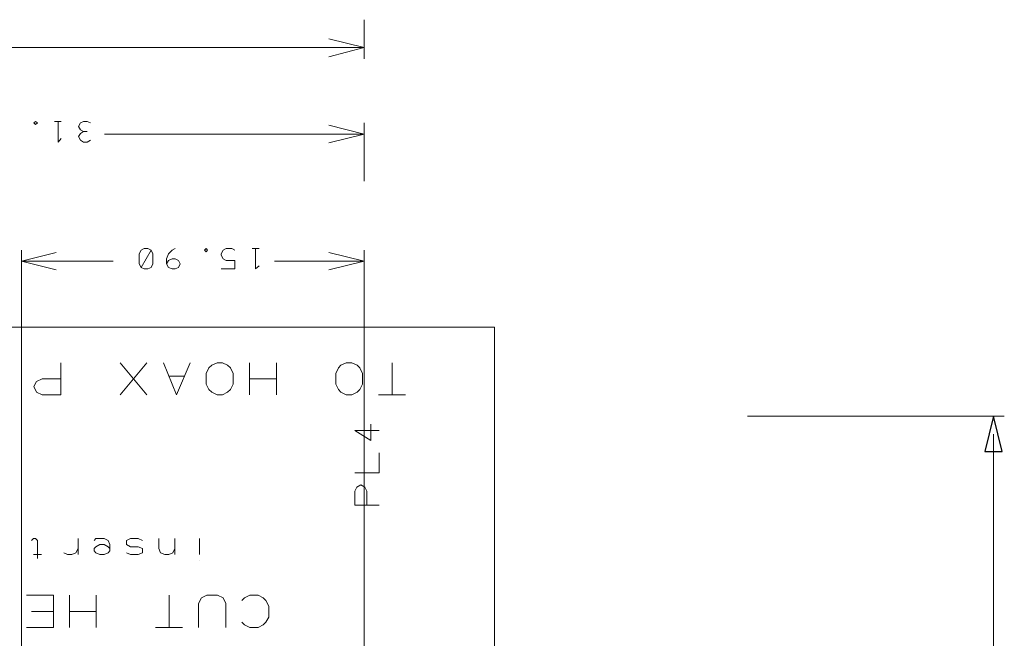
# Model space of a CAD drawing. Header units: millimetres. Extents: x -38 to 46, y -120 to 119.
# Tile 23 of 23: x 0 to 46, y 90 to 119. Entities that reach past the tile are written whole.
import ezdxf

# ---------------------------------------------------------------- set-up
doc = ezdxf.new("R2010")
doc.units = ezdxf.units.MM
doc.header["$MEASUREMENT"] = 0
doc.layers.add('Ebene 1', color=7, linetype='Continuous')

msp = doc.modelspace()

# ---------------------------------------------------------------- linework, layer by layer
at = {"layer": 'Ebene 1', "lineweight": 9}
for points in [[(16.3336, 118.6744), (16.3336, 118.6744), (16.3336, 116.8541), (16.3336, 116.8541)], [(16.3336, 111.1814), (16.3336, 111.1814), (16.3336, 113.8908), (16.3336, 113.8908)], [(0.4374, 75.9813), (0.4374, 75.9813), (0.4374, 107.9853), (0.4374, 107.9853)], [(16.3336, 75.5791), (16.3336, 75.5791), (16.3336, 107.9853), (16.3336, 107.9853)], [(34.1348, 100.2806), (34.1348, 100.2806), (46.0516, 100.2806), (46.0516, 100.2806)]]:
    msp.add_open_spline(points, degree=3, dxfattribs=at)
for points, knots in [([(14.7038, 116.9599), (14.7038, 116.9599), (16.3336, 117.3833), (16.3336, 117.3833), (16.3336, 117.3833), (16.3336, 117.3833), (14.7038, 117.7854), (14.7038, 117.7854)], [0, 0, 0, 0, 0.3333333, 0.3333333, 0.3333333, 0.3333333, 1, 1, 1, 1]), ([(14.7038, 112.9594), (14.7038, 112.9594), (16.3336, 113.3616), (16.3336, 113.3616), (16.3336, 113.3616), (16.3336, 113.3616), (14.7038, 113.7849), (14.7038, 113.7849)], [0, 0, 0, 0, 0.3333333, 0.3333333, 0.3333333, 0.3333333, 1, 1, 1, 1]), ([(2.0461, 107.8794), (2.0461, 107.8794), (0.4374, 107.4773), (0.4374, 107.4773), (0.4374, 107.4773), (0.4374, 107.4773), (2.0461, 107.0751), (2.0461, 107.0751)], [0, 0, 0, 0, 0.3333333, 0.3333333, 0.3333333, 0.3333333, 1, 1, 1, 1]), ([(14.7038, 107.0751), (14.7038, 107.0751), (16.3336, 107.4773), (16.3336, 107.4773), (16.3336, 107.4773), (16.3336, 107.4773), (14.7038, 107.8794), (14.7038, 107.8794)], [0, 0, 0, 0, 0.3333333, 0.3333333, 0.3333333, 0.3333333, 1, 1, 1, 1]), ([(45.5436, 100.2806), (45.5436, 100.2806), (45.9458, 98.6508), (45.9458, 98.6508), (45.9458, 98.6508), (45.9458, 98.6508), (45.1414, 98.6508), (45.1414, 98.6508), (45.1414, 98.6508), (45.1414, 98.6508), (45.5436, 100.2806), (45.5436, 100.2806)], [0, 0, 0, 0, 0.25, 0.25, 0.25, 0.25, 0.5, 0.5, 0.5, 0.5, 1, 1, 1, 1])]:
    msp.add_open_spline(points, degree=3, knots=knots, dxfattribs=at)
at = {"layer": 'Ebene 1', "lineweight": 20}
for points in [[(16.3336, 117.3833), (16.3336, 117.3833), (-3.6689, 117.3833), (-3.6689, 117.3833)], [(16.3336, 113.3616), (16.3336, 113.3616), (4.2898, 113.3616), (4.2898, 113.3616)], [(0.4374, 107.4773), (0.4374, 107.4773), (4.6919, 107.4773), (4.6919, 107.4773)], [(16.3336, 107.4773), (16.3336, 107.4773), (12.1849, 107.4773), (12.1849, 107.4773)], [(6.2583, 102.7571), (6.2583, 102.7571), (5.0094, 101.2754), (5.0094, 101.2754)], [(6.2583, 101.2754), (6.2583, 101.2754), (5.0094, 102.7571), (5.0094, 102.7571)], [(11.0208, 102.7571), (11.0208, 102.7571), (11.0208, 101.2754), (11.0208, 101.2754)], [(12.2696, 102.7571), (12.2696, 102.7571), (12.2696, 101.2754), (12.2696, 101.2754)], [(17.6459, 102.7571), (17.6459, 102.7571), (17.6459, 101.2754), (17.6459, 101.2754)], [(8.0151, 102.1433), (8.0151, 102.1433), (7.2743, 102.1433), (7.2743, 102.1433)], [(12.2696, 102.0163), (12.2696, 102.0163), (11.0208, 102.0163), (11.0208, 102.0163)], [(18.2598, 101.2754), (18.2598, 101.2754), (17.0109, 101.2754), (17.0109, 101.2754)], [(45.5436, 99.4551), (45.5436, 99.4551), (45.5436, 11.2536), (45.5436, 11.2536)], [(3.0621, 94.6079), (3.0621, 94.6079), (3.0621, 93.8671), (3.0621, 93.8671)], [(3.8029, 94.5233), (3.8029, 94.5233), (3.8876, 94.6079), (3.8876, 94.6079)], [(7.5494, 94.6079), (7.5494, 94.6079), (7.5494, 93.8671), (7.5494, 93.8671)], [(8.6924, 94.6079), (8.6924, 94.6079), (8.6924, 93.8671), (8.6924, 93.8671)], [(1.3688, 93.8671), (1.3688, 93.8671), (0.9878, 93.8671), (0.9878, 93.8671)], [(8.6924, 93.5708), (8.6924, 93.5708), (8.6924, 93.5708), (8.6924, 93.5708)], [(1.9191, 91.9833), (1.9191, 91.9833), (0.6703, 91.9833), (0.6703, 91.9833)], [(1.9191, 91.9833), (1.9191, 91.9833), (1.9191, 90.4804), (1.9191, 90.4804)], [(2.6599, 91.9833), (2.6599, 91.9833), (2.6599, 90.4804), (2.6599, 90.4804)], [(3.9088, 91.9833), (3.9088, 91.9833), (3.9088, 90.4804), (3.9088, 90.4804)], [(7.2954, 91.9833), (7.2954, 91.9833), (7.2954, 90.4804), (7.2954, 90.4804)], [(0.9031, 91.2213), (0.9031, 91.2213), (1.9191, 91.2213), (1.9191, 91.2213)], [(3.9088, 91.2213), (3.9088, 91.2213), (2.6599, 91.2213), (2.6599, 91.2213)], [(1.9191, 90.4804), (1.9191, 90.4804), (0.6703, 90.4804), (0.6703, 90.4804)], [(7.9093, 90.4804), (7.9093, 90.4804), (6.6604, 90.4804), (6.6604, 90.4804)]]:
    msp.add_open_spline(points, degree=3, dxfattribs=at)
at = {"layer": 'Ebene 1', "lineweight": 13}
for points, knots in [([(1.0936, 113.9543), (1.0936, 113.9543), (1.0089, 113.8908), (1.0089, 113.8908), (1.0089, 113.8908), (1.0089, 113.8908), (1.0936, 113.8061), (1.0936, 113.8061), (1.0936, 113.8061), (1.0936, 113.8061), (1.1783, 113.8908), (1.1783, 113.8908), (1.1783, 113.8908), (1.1783, 113.8908), (1.0936, 113.9543), (1.0936, 113.9543)], [0, 0, 0, 0, 0.2, 0.2, 0.2, 0.2, 0.4, 0.4, 0.4, 0.4, 0.6, 0.6, 0.6, 0.6, 1, 1, 1, 1]), ([(2.1308, 113.9543), (2.1308, 113.9543), (2.1308, 113.0018), (2.1308, 113.0018), (2.1308, 113.0018), (2.1308, 113.0018), (2.2789, 113.1711), (2.2789, 113.1711)], [0, 0, 0, 0, 0.3333333, 0.3333333, 0.3333333, 0.3333333, 1, 1, 1, 1]), ([(3.6336, 113.8908), (3.6336, 113.8908), (3.4854, 113.9543), (3.4854, 113.9543), (3.4854, 113.9543), (3.4854, 113.9543), (3.3161, 113.9543), (3.3161, 113.9543), (3.3161, 113.9543), (3.3161, 113.9543), (3.1679, 113.8908), (3.1679, 113.8908), (3.1679, 113.8908), (3.1679, 113.8908), (3.0833, 113.7214), (3.0833, 113.7214), (3.0833, 113.7214), (3.0833, 113.7214), (3.1679, 113.5733), (3.1679, 113.5733), (3.1679, 113.5733), (3.1679, 113.5733), (3.3161, 113.4886), (3.3161, 113.4886), (3.3161, 113.4886), (3.3161, 113.4886), (3.4854, 113.4886), (3.4854, 113.4886)], [0, 0, 0, 0, 0.125, 0.125, 0.125, 0.125, 0.25, 0.25, 0.25, 0.25, 0.375, 0.375, 0.375, 0.375, 0.5, 0.5, 0.5, 0.5, 0.625, 0.625, 0.625, 0.625, 0.75, 0.75, 0.75, 0.75, 1, 1, 1, 1]), ([(3.3161, 113.4886), (3.3161, 113.4886), (3.1679, 113.4039), (3.1679, 113.4039), (3.1679, 113.4039), (3.1679, 113.4039), (3.0833, 113.2558), (3.0833, 113.2558), (3.0833, 113.2558), (3.0833, 113.2558), (3.1679, 113.0864), (3.1679, 113.0864), (3.1679, 113.0864), (3.1679, 113.0864), (3.3161, 113.0018), (3.3161, 113.0018), (3.3161, 113.0018), (3.3161, 113.0018), (3.4854, 113.0018), (3.4854, 113.0018), (3.4854, 113.0018), (3.4854, 113.0018), (3.6336, 113.0864), (3.6336, 113.0864)], [0, 0, 0, 0, 0.1428571, 0.1428571, 0.1428571, 0.1428571, 0.2857143, 0.2857143, 0.2857143, 0.2857143, 0.4285714, 0.4285714, 0.4285714, 0.4285714, 0.5714286, 0.5714286, 0.5714286, 0.5714286, 0.7142857, 0.7142857, 0.7142857, 0.7142857, 1, 1, 1, 1]), ([(6.4488, 107.9853), (6.4488, 107.9853), (6.3006, 108.0699), (6.3006, 108.0699), (6.3006, 108.0699), (6.3006, 108.0699), (6.1313, 108.0699), (6.1313, 108.0699), (6.1313, 108.0699), (6.1313, 108.0699), (5.9831, 107.9853), (5.9831, 107.9853), (5.9831, 107.9853), (5.9831, 107.9853), (5.8984, 107.8159), (5.8984, 107.8159), (5.8984, 107.8159), (5.8984, 107.8159), (5.8984, 107.3503), (5.8984, 107.3503), (5.8984, 107.3503), (5.8984, 107.3503), (5.9831, 107.1809), (5.9831, 107.1809), (5.9831, 107.1809), (5.9831, 107.1809), (6.1313, 107.1174), (6.1313, 107.1174), (6.1313, 107.1174), (6.1313, 107.1174), (6.3006, 107.1174), (6.3006, 107.1174), (6.3006, 107.1174), (6.3006, 107.1174), (6.4488, 107.1809), (6.4488, 107.1809), (6.4488, 107.1809), (6.4488, 107.1809), (6.5334, 107.3503), (6.5334, 107.3503), (6.5334, 107.3503), (6.5334, 107.3503), (6.5334, 107.8159), (6.5334, 107.8159), (6.5334, 107.8159), (6.5334, 107.8159), (6.4488, 107.9853), (6.4488, 107.9853), (6.4488, 107.9853), (6.4488, 107.9853), (5.9831, 107.1809), (5.9831, 107.1809)], [0, 0, 0, 0, 0.0714286, 0.0714286, 0.0714286, 0.0714286, 0.1428571, 0.1428571, 0.1428571, 0.1428571, 0.2142857, 0.2142857, 0.2142857, 0.2142857, 0.2857143, 0.2857143, 0.2857143, 0.2857143, 0.3571429, 0.3571429, 0.3571429, 0.3571429, 0.4285714, 0.4285714, 0.4285714, 0.4285714, 0.5, 0.5, 0.5, 0.5, 0.5714286, 0.5714286, 0.5714286, 0.5714286, 0.6428571, 0.6428571, 0.6428571, 0.6428571, 0.7142857, 0.7142857, 0.7142857, 0.7142857, 0.7857143, 0.7857143, 0.7857143, 0.7857143, 0.8571429, 0.8571429, 0.8571429, 0.8571429, 1, 1, 1, 1]), ([(7.5706, 108.0699), (7.5706, 108.0699), (7.4224, 107.9853), (7.4224, 107.9853), (7.4224, 107.9853), (7.4224, 107.9853), (7.2531, 107.8159), (7.2531, 107.8159), (7.2531, 107.8159), (7.2531, 107.8159), (7.1684, 107.5831), (7.1684, 107.5831), (7.1684, 107.5831), (7.1684, 107.5831), (7.1684, 107.3503), (7.1684, 107.3503), (7.1684, 107.3503), (7.1684, 107.3503), (7.2531, 107.1809), (7.2531, 107.1809), (7.2531, 107.1809), (7.2531, 107.1809), (7.4224, 107.1174), (7.4224, 107.1174), (7.4224, 107.1174), (7.4224, 107.1174), (7.5706, 107.1174), (7.5706, 107.1174), (7.5706, 107.1174), (7.5706, 107.1174), (7.7188, 107.1809), (7.7188, 107.1809), (7.7188, 107.1809), (7.7188, 107.1809), (7.8034, 107.3503), (7.8034, 107.3503), (7.8034, 107.3503), (7.8034, 107.3503), (7.7188, 107.4984), (7.7188, 107.4984), (7.7188, 107.4984), (7.7188, 107.4984), (7.5706, 107.5831), (7.5706, 107.5831), (7.5706, 107.5831), (7.5706, 107.5831), (7.4224, 107.5831), (7.4224, 107.5831), (7.4224, 107.5831), (7.4224, 107.5831), (7.2531, 107.4984), (7.2531, 107.4984), (7.2531, 107.4984), (7.2531, 107.4984), (7.1684, 107.3503), (7.1684, 107.3503)], [0, 0, 0, 0, 0.0666667, 0.0666667, 0.0666667, 0.0666667, 0.1333333, 0.1333333, 0.1333333, 0.1333333, 0.2, 0.2, 0.2, 0.2, 0.2666667, 0.2666667, 0.2666667, 0.2666667, 0.3333333, 0.3333333, 0.3333333, 0.3333333, 0.4, 0.4, 0.4, 0.4, 0.4666667, 0.4666667, 0.4666667, 0.4666667, 0.5333333, 0.5333333, 0.5333333, 0.5333333, 0.6, 0.6, 0.6, 0.6, 0.6666667, 0.6666667, 0.6666667, 0.6666667, 0.7333333, 0.7333333, 0.7333333, 0.7333333, 0.8, 0.8, 0.8, 0.8, 0.8666667, 0.8666667, 0.8666667, 0.8666667, 1, 1, 1, 1]), ([(9.0099, 108.0699), (9.0099, 108.0699), (8.9253, 107.9853), (8.9253, 107.9853), (8.9253, 107.9853), (8.9253, 107.9853), (9.0099, 107.9006), (9.0099, 107.9006), (9.0099, 107.9006), (9.0099, 107.9006), (9.0734, 107.9853), (9.0734, 107.9853), (9.0734, 107.9853), (9.0734, 107.9853), (9.0099, 108.0699), (9.0099, 108.0699)], [0, 0, 0, 0, 0.2, 0.2, 0.2, 0.2, 0.4, 0.4, 0.4, 0.4, 0.6, 0.6, 0.6, 0.6, 1, 1, 1, 1]), ([(10.3434, 107.9853), (10.3434, 107.9853), (10.1953, 108.0699), (10.1953, 108.0699), (10.1953, 108.0699), (10.1953, 108.0699), (9.9413, 108.0699), (9.9413, 108.0699), (9.9413, 108.0699), (9.9413, 108.0699), (9.7931, 107.9853), (9.7931, 107.9853), (9.7931, 107.9853), (9.7931, 107.9853), (9.7084, 107.8159), (9.7084, 107.8159), (9.7084, 107.8159), (9.7084, 107.8159), (9.7084, 107.7524), (9.7084, 107.7524), (9.7084, 107.7524), (9.7084, 107.7524), (9.7931, 107.5831), (9.7931, 107.5831), (9.7931, 107.5831), (9.7931, 107.5831), (9.9413, 107.4984), (9.9413, 107.4984), (9.9413, 107.4984), (9.9413, 107.4984), (10.3434, 107.4984), (10.3434, 107.4984), (10.3434, 107.4984), (10.3434, 107.4984), (10.3434, 107.1174), (10.3434, 107.1174), (10.3434, 107.1174), (10.3434, 107.1174), (9.7084, 107.1174), (9.7084, 107.1174)], [0, 0, 0, 0, 0.0909091, 0.0909091, 0.0909091, 0.0909091, 0.1818182, 0.1818182, 0.1818182, 0.1818182, 0.2727273, 0.2727273, 0.2727273, 0.2727273, 0.3636364, 0.3636364, 0.3636364, 0.3636364, 0.4545455, 0.4545455, 0.4545455, 0.4545455, 0.5454545, 0.5454545, 0.5454545, 0.5454545, 0.6363636, 0.6363636, 0.6363636, 0.6363636, 0.7272727, 0.7272727, 0.7272727, 0.7272727, 0.8181818, 0.8181818, 0.8181818, 0.8181818, 1, 1, 1, 1]), ([(11.2959, 108.0699), (11.2959, 108.0699), (11.2959, 107.1174), (11.2959, 107.1174), (11.2959, 107.1174), (11.2959, 107.1174), (11.4653, 107.2656), (11.4653, 107.2656)], [0, 0, 0, 0, 0.3333333, 0.3333333, 0.3333333, 0.3333333, 1, 1, 1, 1])]:
    msp.add_open_spline(points, degree=3, knots=knots, dxfattribs=at)
for points in [[(2.2789, 113.9543), (2.2789, 113.9543), (1.9614, 113.9543), (1.9614, 113.9543)], [(11.4653, 108.0699), (11.4653, 108.0699), (11.1478, 108.0699), (11.1478, 108.0699)]]:
    msp.add_open_spline(points, degree=3, dxfattribs=at)
at = {"layer": 'Ebene 1', "lineweight": 20}
for points, knots in [([(22.3873, 104.4081), (22.3873, 104.4081), (-37.6202, 104.4081), (-37.6202, 104.4081), (-37.6202, 104.4081), (-37.6202, 104.4081), (-37.6202, -109.9044), (-37.6202, -109.9044), (-37.6202, -109.9044), (-37.6202, -109.9044), (22.3873, -109.9044), (22.3873, -109.9044), (22.3873, -109.9044), (22.3873, -109.9044), (22.3873, 104.4081), (22.3873, 104.4081)], [0, 0, 0, 0, 0.2, 0.2, 0.2, 0.2, 0.4, 0.4, 0.4, 0.4, 0.6, 0.6, 0.6, 0.6, 1, 1, 1, 1]), ([(2.2578, 102.7571), (2.2578, 102.7571), (2.2578, 101.2754), (2.2578, 101.2754), (2.2578, 101.2754), (2.2578, 101.2754), (1.3899, 101.2754), (1.3899, 101.2754), (1.3899, 101.2754), (1.3899, 101.2754), (1.1359, 101.4024), (1.1359, 101.4024), (1.1359, 101.4024), (1.1359, 101.4024), (1.0089, 101.6564), (1.0089, 101.6564), (1.0089, 101.6564), (1.0089, 101.6564), (1.1359, 101.8893), (1.1359, 101.8893), (1.1359, 101.8893), (1.1359, 101.8893), (1.3899, 102.0163), (1.3899, 102.0163), (1.3899, 102.0163), (1.3899, 102.0163), (2.2578, 102.0163), (2.2578, 102.0163)], [0, 0, 0, 0, 0.125, 0.125, 0.125, 0.125, 0.25, 0.25, 0.25, 0.25, 0.375, 0.375, 0.375, 0.375, 0.5, 0.5, 0.5, 0.5, 0.625, 0.625, 0.625, 0.625, 0.75, 0.75, 0.75, 0.75, 1, 1, 1, 1]), ([(8.2691, 102.7571), (8.2691, 102.7571), (7.6341, 101.2754), (7.6341, 101.2754), (7.6341, 101.2754), (7.6341, 101.2754), (7.0203, 102.7571), (7.0203, 102.7571)], [0, 0, 0, 0, 0.3333333, 0.3333333, 0.3333333, 0.3333333, 1, 1, 1, 1]), ([(10.2588, 102.2703), (10.2588, 102.2703), (10.2588, 101.7623), (10.2588, 101.7623), (10.2588, 101.7623), (10.2588, 101.7623), (10.1318, 101.5294), (10.1318, 101.5294), (10.1318, 101.5294), (10.1318, 101.5294), (10.0048, 101.4024), (10.0048, 101.4024), (10.0048, 101.4024), (10.0048, 101.4024), (9.7719, 101.2754), (9.7719, 101.2754), (9.7719, 101.2754), (9.7719, 101.2754), (9.5179, 101.2754), (9.5179, 101.2754), (9.5179, 101.2754), (9.5179, 101.2754), (9.2639, 101.4024), (9.2639, 101.4024), (9.2639, 101.4024), (9.2639, 101.4024), (9.1369, 101.5294), (9.1369, 101.5294), (9.1369, 101.5294), (9.1369, 101.5294), (9.0099, 101.7623), (9.0099, 101.7623), (9.0099, 101.7623), (9.0099, 101.7623), (9.0099, 102.2703), (9.0099, 102.2703), (9.0099, 102.2703), (9.0099, 102.2703), (9.1369, 102.5243), (9.1369, 102.5243), (9.1369, 102.5243), (9.1369, 102.5243), (9.2639, 102.6513), (9.2639, 102.6513), (9.2639, 102.6513), (9.2639, 102.6513), (9.5179, 102.7571), (9.5179, 102.7571), (9.5179, 102.7571), (9.5179, 102.7571), (9.7719, 102.7571), (9.7719, 102.7571), (9.7719, 102.7571), (9.7719, 102.7571), (10.0048, 102.6513), (10.0048, 102.6513), (10.0048, 102.6513), (10.0048, 102.6513), (10.1318, 102.5243), (10.1318, 102.5243), (10.1318, 102.5243), (10.1318, 102.5243), (10.2588, 102.2703), (10.2588, 102.2703)], [0, 0, 0, 0, 0.0588235, 0.0588235, 0.0588235, 0.0588235, 0.1176471, 0.1176471, 0.1176471, 0.1176471, 0.1764706, 0.1764706, 0.1764706, 0.1764706, 0.2352941, 0.2352941, 0.2352941, 0.2352941, 0.2941176, 0.2941176, 0.2941176, 0.2941176, 0.3529412, 0.3529412, 0.3529412, 0.3529412, 0.4117647, 0.4117647, 0.4117647, 0.4117647, 0.4705882, 0.4705882, 0.4705882, 0.4705882, 0.5294118, 0.5294118, 0.5294118, 0.5294118, 0.5882353, 0.5882353, 0.5882353, 0.5882353, 0.6470588, 0.6470588, 0.6470588, 0.6470588, 0.7058824, 0.7058824, 0.7058824, 0.7058824, 0.7647059, 0.7647059, 0.7647059, 0.7647059, 0.8235294, 0.8235294, 0.8235294, 0.8235294, 0.8823529, 0.8823529, 0.8823529, 0.8823529, 1, 1, 1, 1]), ([(16.2701, 102.2703), (16.2701, 102.2703), (16.2701, 101.7623), (16.2701, 101.7623), (16.2701, 101.7623), (16.2701, 101.7623), (16.1431, 101.5294), (16.1431, 101.5294), (16.1431, 101.5294), (16.1431, 101.5294), (16.0161, 101.4024), (16.0161, 101.4024), (16.0161, 101.4024), (16.0161, 101.4024), (15.7621, 101.2754), (15.7621, 101.2754), (15.7621, 101.2754), (15.7621, 101.2754), (15.5081, 101.2754), (15.5081, 101.2754), (15.5081, 101.2754), (15.5081, 101.2754), (15.2541, 101.4024), (15.2541, 101.4024), (15.2541, 101.4024), (15.2541, 101.4024), (15.1483, 101.5294), (15.1483, 101.5294), (15.1483, 101.5294), (15.1483, 101.5294), (15.0213, 101.7623), (15.0213, 101.7623), (15.0213, 101.7623), (15.0213, 101.7623), (15.0213, 102.2703), (15.0213, 102.2703), (15.0213, 102.2703), (15.0213, 102.2703), (15.1483, 102.5243), (15.1483, 102.5243), (15.1483, 102.5243), (15.1483, 102.5243), (15.2541, 102.6513), (15.2541, 102.6513), (15.2541, 102.6513), (15.2541, 102.6513), (15.5081, 102.7571), (15.5081, 102.7571), (15.5081, 102.7571), (15.5081, 102.7571), (15.7621, 102.7571), (15.7621, 102.7571), (15.7621, 102.7571), (15.7621, 102.7571), (16.0161, 102.6513), (16.0161, 102.6513), (16.0161, 102.6513), (16.0161, 102.6513), (16.1431, 102.5243), (16.1431, 102.5243), (16.1431, 102.5243), (16.1431, 102.5243), (16.2701, 102.2703), (16.2701, 102.2703)], [0, 0, 0, 0, 0.0588235, 0.0588235, 0.0588235, 0.0588235, 0.1176471, 0.1176471, 0.1176471, 0.1176471, 0.1764706, 0.1764706, 0.1764706, 0.1764706, 0.2352941, 0.2352941, 0.2352941, 0.2352941, 0.2941176, 0.2941176, 0.2941176, 0.2941176, 0.3529412, 0.3529412, 0.3529412, 0.3529412, 0.4117647, 0.4117647, 0.4117647, 0.4117647, 0.4705882, 0.4705882, 0.4705882, 0.4705882, 0.5294118, 0.5294118, 0.5294118, 0.5294118, 0.5882353, 0.5882353, 0.5882353, 0.5882353, 0.6470588, 0.6470588, 0.6470588, 0.6470588, 0.7058824, 0.7058824, 0.7058824, 0.7058824, 0.7647059, 0.7647059, 0.7647059, 0.7647059, 0.8235294, 0.8235294, 0.8235294, 0.8235294, 0.8823529, 0.8823529, 0.8823529, 0.8823529, 1, 1, 1, 1]), ([(17.0321, 99.6244), (17.0321, 99.6244), (15.9103, 99.6244), (15.9103, 99.6244), (15.9103, 99.6244), (15.9103, 99.6244), (16.6511, 99.1588), (16.6511, 99.1588), (16.6511, 99.1588), (16.6511, 99.1588), (16.6511, 99.9208), (16.6511, 99.9208)], [0, 0, 0, 0, 0.25, 0.25, 0.25, 0.25, 0.5, 0.5, 0.5, 0.5, 1, 1, 1, 1]), ([(15.9103, 97.6559), (15.9103, 97.6559), (17.0321, 97.6559), (17.0321, 97.6559), (17.0321, 97.6559), (17.0321, 97.6559), (17.0321, 98.5873), (17.0321, 98.5873)], [0, 0, 0, 0, 0.3333333, 0.3333333, 0.3333333, 0.3333333, 1, 1, 1, 1]), ([(17.0321, 96.1531), (17.0321, 96.1531), (15.9103, 96.1531), (15.9103, 96.1531), (15.9103, 96.1531), (15.9103, 96.1531), (15.9103, 96.8093), (15.9103, 96.8093), (15.9103, 96.8093), (15.9103, 96.8093), (15.9949, 96.9998), (15.9949, 96.9998), (15.9949, 96.9998), (15.9949, 96.9998), (16.1854, 97.1056), (16.1854, 97.1056), (16.1854, 97.1056), (16.1854, 97.1056), (16.3759, 96.9998), (16.3759, 96.9998), (16.3759, 96.9998), (16.3759, 96.9998), (16.4606, 96.8093), (16.4606, 96.8093), (16.4606, 96.8093), (16.4606, 96.8093), (16.4606, 96.1531), (16.4606, 96.1531)], [0, 0, 0, 0, 0.125, 0.125, 0.125, 0.125, 0.25, 0.25, 0.25, 0.25, 0.375, 0.375, 0.375, 0.375, 0.5, 0.5, 0.5, 0.5, 0.625, 0.625, 0.625, 0.625, 0.75, 0.75, 0.75, 0.75, 1, 1, 1, 1]), ([(1.1783, 93.6766), (1.1783, 93.6766), (1.1783, 94.5233), (1.1783, 94.5233), (1.1783, 94.5233), (1.1783, 94.5233), (1.0936, 94.6079), (1.0936, 94.6079), (1.0936, 94.6079), (1.0936, 94.6079), (0.9878, 94.6079), (0.9878, 94.6079), (0.9878, 94.6079), (0.9878, 94.6079), (0.9031, 94.5233), (0.9031, 94.5233)], [0, 0, 0, 0, 0.2, 0.2, 0.2, 0.2, 0.4, 0.4, 0.4, 0.4, 0.6, 0.6, 0.6, 0.6, 1, 1, 1, 1]), ([(3.8876, 94.6079), (3.8876, 94.6079), (4.2686, 94.6079), (4.2686, 94.6079), (4.2686, 94.6079), (4.2686, 94.6079), (4.4591, 94.5233), (4.4591, 94.5233), (4.4591, 94.5233), (4.4591, 94.5233), (4.5438, 94.3328), (4.5438, 94.3328), (4.5438, 94.3328), (4.5438, 94.3328), (4.5438, 94.0364), (4.5438, 94.0364), (4.5438, 94.0364), (4.5438, 94.0364), (4.4591, 93.9518), (4.4591, 93.9518), (4.4591, 93.9518), (4.4591, 93.9518), (4.2686, 93.8671), (4.2686, 93.8671), (4.2686, 93.8671), (4.2686, 93.8671), (4.0781, 93.8671), (4.0781, 93.8671), (4.0781, 93.8671), (4.0781, 93.8671), (3.8876, 93.9518), (3.8876, 93.9518), (3.8876, 93.9518), (3.8876, 93.9518), (3.8029, 94.0364), (3.8029, 94.0364), (3.8029, 94.0364), (3.8029, 94.0364), (3.8029, 94.1423), (3.8029, 94.1423), (3.8029, 94.1423), (3.8029, 94.1423), (3.8876, 94.2269), (3.8876, 94.2269), (3.8876, 94.2269), (3.8876, 94.2269), (4.0781, 94.3328), (4.0781, 94.3328), (4.0781, 94.3328), (4.0781, 94.3328), (4.2686, 94.3328), (4.2686, 94.3328), (4.2686, 94.3328), (4.2686, 94.3328), (4.4591, 94.2269), (4.4591, 94.2269), (4.4591, 94.2269), (4.4591, 94.2269), (4.5438, 94.1423), (4.5438, 94.1423)], [0, 0, 0, 0, 0.0625, 0.0625, 0.0625, 0.0625, 0.125, 0.125, 0.125, 0.125, 0.1875, 0.1875, 0.1875, 0.1875, 0.25, 0.25, 0.25, 0.25, 0.3125, 0.3125, 0.3125, 0.3125, 0.375, 0.375, 0.375, 0.375, 0.4375, 0.4375, 0.4375, 0.4375, 0.5, 0.5, 0.5, 0.5, 0.5625, 0.5625, 0.5625, 0.5625, 0.625, 0.625, 0.625, 0.625, 0.6875, 0.6875, 0.6875, 0.6875, 0.75, 0.75, 0.75, 0.75, 0.8125, 0.8125, 0.8125, 0.8125, 0.875, 0.875, 0.875, 0.875, 1, 1, 1, 1]), ([(6.0466, 94.5233), (6.0466, 94.5233), (5.8561, 94.6079), (5.8561, 94.6079), (5.8561, 94.6079), (5.8561, 94.6079), (5.4963, 94.6079), (5.4963, 94.6079), (5.4963, 94.6079), (5.4963, 94.6079), (5.3058, 94.5233), (5.3058, 94.5233), (5.3058, 94.5233), (5.3058, 94.5233), (5.3058, 94.3328), (5.3058, 94.3328), (5.3058, 94.3328), (5.3058, 94.3328), (5.4963, 94.2269), (5.4963, 94.2269), (5.4963, 94.2269), (5.4963, 94.2269), (5.8561, 94.2269), (5.8561, 94.2269), (5.8561, 94.2269), (5.8561, 94.2269), (6.0466, 94.1423), (6.0466, 94.1423), (6.0466, 94.1423), (6.0466, 94.1423), (6.0466, 93.9518), (6.0466, 93.9518), (6.0466, 93.9518), (6.0466, 93.9518), (5.8561, 93.8671), (5.8561, 93.8671), (5.8561, 93.8671), (5.8561, 93.8671), (5.4963, 93.8671), (5.4963, 93.8671), (5.4963, 93.8671), (5.4963, 93.8671), (5.3058, 93.9518), (5.3058, 93.9518)], [0, 0, 0, 0, 0.0833333, 0.0833333, 0.0833333, 0.0833333, 0.1666667, 0.1666667, 0.1666667, 0.1666667, 0.25, 0.25, 0.25, 0.25, 0.3333333, 0.3333333, 0.3333333, 0.3333333, 0.4166667, 0.4166667, 0.4166667, 0.4166667, 0.5, 0.5, 0.5, 0.5, 0.5833333, 0.5833333, 0.5833333, 0.5833333, 0.6666667, 0.6666667, 0.6666667, 0.6666667, 0.75, 0.75, 0.75, 0.75, 0.8333333, 0.8333333, 0.8333333, 0.8333333, 1, 1, 1, 1]), ([(7.5494, 94.1423), (7.5494, 94.1423), (7.4648, 93.9518), (7.4648, 93.9518), (7.4648, 93.9518), (7.4648, 93.9518), (7.2743, 93.8671), (7.2743, 93.8671), (7.2743, 93.8671), (7.2743, 93.8671), (7.0838, 93.8671), (7.0838, 93.8671), (7.0838, 93.8671), (7.0838, 93.8671), (6.8933, 93.9518), (6.8933, 93.9518), (6.8933, 93.9518), (6.8933, 93.9518), (6.8086, 94.1423), (6.8086, 94.1423), (6.8086, 94.1423), (6.8086, 94.1423), (6.8086, 94.6079), (6.8086, 94.6079)], [0, 0, 0, 0, 0.1428571, 0.1428571, 0.1428571, 0.1428571, 0.2857143, 0.2857143, 0.2857143, 0.2857143, 0.4285714, 0.4285714, 0.4285714, 0.4285714, 0.5714286, 0.5714286, 0.5714286, 0.5714286, 0.7142857, 0.7142857, 0.7142857, 0.7142857, 1, 1, 1, 1]), ([(3.0621, 94.1423), (3.0621, 94.1423), (2.9563, 93.9518), (2.9563, 93.9518), (2.9563, 93.9518), (2.9563, 93.9518), (2.7658, 93.8671), (2.7658, 93.8671), (2.7658, 93.8671), (2.7658, 93.8671), (2.5753, 93.8671), (2.5753, 93.8671), (2.5753, 93.8671), (2.5753, 93.8671), (2.4059, 93.9518), (2.4059, 93.9518)], [0, 0, 0, 0, 0.2, 0.2, 0.2, 0.2, 0.4, 0.4, 0.4, 0.4, 0.6, 0.6, 0.6, 0.6, 1, 1, 1, 1]), ([(9.9201, 90.4804), (9.9201, 90.4804), (9.9201, 91.6023), (9.9201, 91.6023), (9.9201, 91.6023), (9.9201, 91.6023), (9.7931, 91.8563), (9.7931, 91.8563), (9.7931, 91.8563), (9.7931, 91.8563), (9.5391, 91.9833), (9.5391, 91.9833), (9.5391, 91.9833), (9.5391, 91.9833), (9.0311, 91.9833), (9.0311, 91.9833), (9.0311, 91.9833), (9.0311, 91.9833), (8.7983, 91.8563), (8.7983, 91.8563), (8.7983, 91.8563), (8.7983, 91.8563), (8.6501, 91.6023), (8.6501, 91.6023), (8.6501, 91.6023), (8.6501, 91.6023), (8.6501, 90.4804), (8.6501, 90.4804)], [0, 0, 0, 0, 0.125, 0.125, 0.125, 0.125, 0.25, 0.25, 0.25, 0.25, 0.375, 0.375, 0.375, 0.375, 0.5, 0.5, 0.5, 0.5, 0.625, 0.625, 0.625, 0.625, 0.75, 0.75, 0.75, 0.75, 1, 1, 1, 1]), ([(10.6609, 91.7293), (10.6609, 91.7293), (10.7879, 91.8563), (10.7879, 91.8563), (10.7879, 91.8563), (10.7879, 91.8563), (11.0419, 91.9833), (11.0419, 91.9833), (11.0419, 91.9833), (11.0419, 91.9833), (11.4229, 91.9833), (11.4229, 91.9833), (11.4229, 91.9833), (11.4229, 91.9833), (11.6558, 91.8563), (11.6558, 91.8563), (11.6558, 91.8563), (11.6558, 91.8563), (11.7828, 91.7293), (11.7828, 91.7293), (11.7828, 91.7293), (11.7828, 91.7293), (11.9098, 91.4753), (11.9098, 91.4753), (11.9098, 91.4753), (11.9098, 91.4753), (11.9098, 90.9673), (11.9098, 90.9673), (11.9098, 90.9673), (11.9098, 90.9673), (11.7828, 90.7344), (11.7828, 90.7344), (11.7828, 90.7344), (11.7828, 90.7344), (11.6558, 90.6074), (11.6558, 90.6074), (11.6558, 90.6074), (11.6558, 90.6074), (11.4229, 90.4804), (11.4229, 90.4804), (11.4229, 90.4804), (11.4229, 90.4804), (11.0419, 90.4804), (11.0419, 90.4804), (11.0419, 90.4804), (11.0419, 90.4804), (10.7879, 90.6074), (10.7879, 90.6074), (10.7879, 90.6074), (10.7879, 90.6074), (10.6609, 90.7344), (10.6609, 90.7344)], [0, 0, 0, 0, 0.0714286, 0.0714286, 0.0714286, 0.0714286, 0.1428571, 0.1428571, 0.1428571, 0.1428571, 0.2142857, 0.2142857, 0.2142857, 0.2142857, 0.2857143, 0.2857143, 0.2857143, 0.2857143, 0.3571429, 0.3571429, 0.3571429, 0.3571429, 0.4285714, 0.4285714, 0.4285714, 0.4285714, 0.5, 0.5, 0.5, 0.5, 0.5714286, 0.5714286, 0.5714286, 0.5714286, 0.6428571, 0.6428571, 0.6428571, 0.6428571, 0.7142857, 0.7142857, 0.7142857, 0.7142857, 0.7857143, 0.7857143, 0.7857143, 0.7857143, 0.8571429, 0.8571429, 0.8571429, 0.8571429, 1, 1, 1, 1])]:
    msp.add_open_spline(points, degree=3, knots=knots, dxfattribs=at)
at = {"layer": 'Ebene 1'}
msp.add_open_spline([(45.5436, 100.2806), (45.5436, 100.2806), (45.9458, 98.6508), (45.9458, 98.6508), (45.9458, 98.6508), (45.9458, 98.6508), (45.1414, 98.6508), (45.1414, 98.6508), (45.1414, 98.6508), (45.1414, 98.6508), (45.5436, 100.2806), (45.5436, 100.2806)], degree=3, knots=[0, 0, 0, 0, 0.25, 0.25, 0.25, 0.25, 0.5, 0.5, 0.5, 0.5, 1, 1, 1, 1], dxfattribs=at)

doc.saveas('drawing.dxf')
